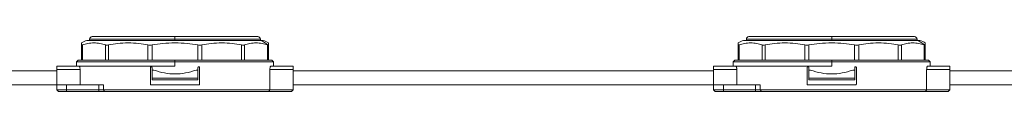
# Model space of a CAD drawing. Header units: millimetres. Extents: x -456 to 1926, y -70 to 431.
# Tile 39 of 44: x 1326 to 1626, y 160 to 177. Entities that reach past the tile are written whole.
import ezdxf

# ---------------------------------------------------------------- set-up
doc = ezdxf.new("R2010")
doc.units = ezdxf.units.MM
doc.linetypes.add('SLD-Solid', pattern=[0])

msp = doc.modelspace()

# ---------------------------------------------------------------- linework, layer by layer
at = {"color": 7, "linetype": 'SLD-Solid', "lineweight": 18}
for p, q in [((1348.34, 177.16), (1373.54, 177.16)), ((1373.54, 177.16), (1398.74, 177.16)), ((1373.54, 177.16), (1373.54, 176.36)), ((1548.34, 177.16), (1573.54, 177.16)), ((1573.54, 177.16), (1598.74, 177.16)), ((1573.54, 177.16), (1573.54, 176.36)), ((1345.04, 169.96), (1345.04, 174.6)), ((1345.37, 169.96), (1345.37, 174.6)), ((1346.69, 175.96), (1399.47, 175.96)), ((1347.54, 176.36), (1347.54, 175.96)), ((1347.54, 176.36), (1373.54, 176.36)), ((1352.34, 169.96), (1352.34, 174.6)), ((1353.26, 169.96), (1353.26, 174.6)), ((1365.32, 169.96), (1365.32, 174.6)), ((1366.57, 169.96), (1366.57, 174.6)), ((1373.54, 175.96), (1373.54, 176.36)), ((1373.54, 176.36), (1399.54, 176.36)), ((1380.51, 169.96), (1380.51, 174.6)), ((1381.76, 169.96), (1381.76, 174.6)), ((1393.82, 169.96), (1393.82, 174.6)), ((1394.74, 169.96), (1394.74, 174.6)), ((1399.47, 175.96), (1400.39, 175.96)), ((1399.54, 175.96), (1399.54, 176.36)), ((1401.7, 169.96), (1401.7, 174.6)), ((1402.04, 169.96), (1402.04, 174.6)), ((1545.04, 169.96), (1545.04, 174.6)), ((1545.37, 169.96), (1545.37, 174.6)), ((1546.69, 175.96), (1599.47, 175.96)), ((1547.54, 176.36), (1547.54, 175.96)), ((1547.54, 176.36), (1573.54, 176.36)), ((1552.34, 169.96), (1552.34, 174.6)), ((1553.26, 169.96), (1553.26, 174.6)), ((1565.32, 169.96), (1565.32, 174.6)), ((1566.57, 169.96), (1566.57, 174.6)), ((1573.54, 175.96), (1573.54, 176.36)), ((1573.54, 176.36), (1599.54, 176.36)), ((1580.51, 169.96), (1580.51, 174.6)), ((1581.76, 169.96), (1581.76, 174.6)), ((1593.82, 169.96), (1593.82, 174.6)), ((1594.74, 169.96), (1594.74, 174.6)), ((1599.47, 175.96), (1600.39, 175.96)), ((1599.54, 175.96), (1599.54, 176.36)), ((1601.7, 169.96), (1601.7, 174.6)), ((1602.04, 169.96), (1602.04, 174.6)), ((1337.54, 168.16), (1344.37, 168.16)), ((1337.54, 168.16), (1337.54, 167.16)), ((1344.04, 169.96), (1343.54, 169.46)), ((1343.54, 169.46), (1343.54, 168.16)), ((1343.54, 169.46), (1373.54, 169.46)), ((1344.04, 169.96), (1373.54, 169.96)), ((1344.37, 168.16), (1373.54, 168.16)), ((1403.04, 169.96), (1373.54, 169.96)), ((1373.54, 169.96), (1373.54, 169.46)), ((1373.54, 168.16), (1373.54, 169.46)), ((1373.54, 169.46), (1403.54, 169.46)), ((1402.71, 168.16), (1409.54, 168.16)), ((1403.54, 169.46), (1403.04, 169.96)), ((1403.54, 168.16), (1403.54, 169.46)), ((1409.54, 168.16), (1409.54, 167.16)), ((1537.54, 168.16), (1544.37, 168.16)), ((1537.54, 168.16), (1537.54, 167.16)), ((1544.04, 169.96), (1543.54, 169.46)), ((1543.54, 169.46), (1543.54, 168.16)), ((1543.54, 169.46), (1573.54, 169.46)), ((1544.04, 169.96), (1573.54, 169.96)), ((1544.37, 168.16), (1573.54, 168.16)), ((1603.04, 169.96), (1573.54, 169.96)), ((1573.54, 169.96), (1573.54, 169.46)), ((1573.54, 168.16), (1573.54, 169.46)), ((1573.54, 169.46), (1603.54, 169.46)), ((1602.71, 168.16), (1609.54, 168.16)), ((1603.54, 169.46), (1603.04, 169.96)), ((1603.54, 168.16), (1603.54, 169.46)), ((1609.54, 168.16), (1609.54, 167.16)), ((1209.54, 166.71), (1337.54, 166.71)), ((1337.54, 167.16), (1344.62, 167.16)), ((1337.54, 167.16), (1337.54, 162.46)), ((1344.62, 162.46), (1344.62, 167.16)), ((1366.04, 162.71), (1366.04, 167.71)), ((1366.54, 167.71), (1366.54, 166.96)), ((1366.54, 164.46), (1366.54, 166.96)), ((1366.54, 166.96), (1367.1, 166.96)), ((1379.98, 166.96), (1380.54, 166.96)), ((1380.54, 167.71), (1380.54, 166.96)), ((1380.54, 166.96), (1380.54, 164.46)), ((1381.04, 162.71), (1381.04, 167.71)), ((1402.45, 160.96), (1402.45, 167.16)), ((1402.45, 167.16), (1409.54, 167.16)), ((1409.54, 167.16), (1409.54, 160.96)), ((1409.54, 166.71), (1537.54, 166.71)), ((1537.54, 167.16), (1544.62, 167.16)), ((1537.54, 167.16), (1537.54, 162.46)), ((1544.62, 162.46), (1544.62, 167.16)), ((1566.04, 162.71), (1566.04, 167.71)), ((1566.54, 167.71), (1566.54, 166.96)), ((1566.54, 164.46), (1566.54, 166.96)), ((1566.54, 166.96), (1567.1, 166.96)), ((1579.98, 166.96), (1580.54, 166.96)), ((1580.54, 167.71), (1580.54, 166.96)), ((1580.54, 166.96), (1580.54, 164.46)), ((1581.04, 162.71), (1581.04, 167.71)), ((1602.45, 160.96), (1602.45, 167.16)), ((1602.45, 167.16), (1609.54, 167.16)), ((1609.54, 167.16), (1609.54, 160.96)), ((1609.54, 166.71), (1737.54, 166.71)), ((1209.54, 162.46), (1337.54, 162.46)), ((1337.54, 160.96), (1337.54, 162.46)), ((1337.54, 162.46), (1340.54, 162.46)), ((1340.54, 160.96), (1340.54, 162.46)), ((1350.3, 162.46), (1340.54, 162.46)), ((1350.3, 160.96), (1350.3, 162.46)), ((1350.3, 162.46), (1351.75, 162.46)), ((1351.75, 160.96), (1351.75, 162.46)), ((1366.29, 162.46), (1380.79, 162.46)), ((1380.54, 164.46), (1366.54, 164.46)), ((1366.54, 163.96), (1366.54, 164.46)), ((1380.54, 163.96), (1366.54, 163.96)), ((1380.54, 163.96), (1380.54, 164.46)), ((1409.54, 162.46), (1537.54, 162.46)), ((1537.54, 160.96), (1537.54, 162.46)), ((1537.54, 162.46), (1540.54, 162.46)), ((1540.54, 160.96), (1540.54, 162.46)), ((1550.3, 162.46), (1540.54, 162.46)), ((1550.3, 160.96), (1550.3, 162.46)), ((1550.3, 162.46), (1551.75, 162.46)), ((1551.75, 160.96), (1551.75, 162.46)), ((1566.29, 162.46), (1580.79, 162.46)), ((1580.54, 164.46), (1566.54, 164.46)), ((1566.54, 163.96), (1566.54, 164.46)), ((1580.54, 163.96), (1566.54, 163.96)), ((1580.54, 163.96), (1580.54, 164.46)), ((1609.54, 162.46), (1737.54, 162.46)), ((1340.54, 160.96), (1337.54, 160.96)), ((1338.04, 160.46), (1337.54, 160.96)), ((1340.54, 160.46), (1338.04, 160.46)), ((1350.3, 160.96), (1340.54, 160.96)), ((1340.54, 160.46), (1340.54, 160.96)), ((1350.3, 160.46), (1340.54, 160.46)), ((1350.3, 160.46), (1350.3, 160.96)), ((1402.45, 160.96), (1351.75, 160.96)), ((1352.12, 160.46), (1351.75, 160.96)), ((1402.07, 160.46), (1352.12, 160.46)), ((1402.07, 160.46), (1409.04, 160.46)), ((1402.45, 160.96), (1409.54, 160.96)), ((1409.04, 160.46), (1409.54, 160.96)), ((1538.04, 160.46), (1537.54, 160.96)), ((1540.54, 160.96), (1537.54, 160.96)), ((1540.54, 160.46), (1538.04, 160.46)), ((1540.54, 160.46), (1540.54, 160.96)), ((1550.3, 160.96), (1540.54, 160.96)), ((1550.3, 160.46), (1540.54, 160.46)), ((1550.3, 160.46), (1550.3, 160.96)), ((1602.45, 160.96), (1551.75, 160.96)), ((1552.12, 160.46), (1551.75, 160.96)), ((1602.07, 160.46), (1552.12, 160.46)), ((1602.07, 160.46), (1609.04, 160.46)), ((1602.45, 160.96), (1609.54, 160.96)), ((1609.04, 160.46), (1609.54, 160.96))]:
    msp.add_line(p, q, dxfattribs=at)
at = {"color": 7, "linetype": 'SLD-Solid', "lineweight": 18, "flags": 128}
for points in [[(1351.75, 160.96), (1351.61, 160.96), (1351.45, 160.96), (1351.27, 160.96), (1351.09, 160.96), (1350.9, 160.96), (1350.7, 160.96), (1350.5, 160.96), (1350.3, 160.96)], [(1352.12, 160.46), (1351.93, 160.46), (1351.73, 160.46), (1351.52, 160.46), (1351.29, 160.46), (1351.05, 160.46), (1350.81, 160.46), (1350.55, 160.46), (1350.3, 160.46)], [(1551.75, 160.96), (1551.61, 160.96), (1551.45, 160.96), (1551.27, 160.96), (1551.09, 160.96), (1550.9, 160.96), (1550.7, 160.96), (1550.5, 160.96), (1550.3, 160.96)], [(1552.12, 160.46), (1551.93, 160.46), (1551.73, 160.46), (1551.52, 160.46), (1551.29, 160.46), (1551.05, 160.46), (1550.81, 160.46), (1550.55, 160.46), (1550.3, 160.46)]]:
    msp.add_lwpolyline(points, dxfattribs=at)
at = {"color": 7, "linetype": 'SLD-Solid', "lineweight": 18}
for centre, radius, start, end in [((1348.34, 176.36), 0.8, 90, 180), ((1398.74, 176.36), 0.8, 0, 90), ((1548.34, 176.36), 0.8, 90, 180), ((1598.74, 176.36), 0.8, 0, 90), ((1348.25, 170.14), 6.02, 104.9928, 122.1991), ((1397.92, 170.41), 5.76, 45.6313, 74.405), ((1398.83, 170.14), 6.02, 57.7771, 75.0072), ((1548.25, 170.14), 6.02, 104.9928, 122.1991), ((1597.92, 170.41), 5.76, 45.6313, 74.405), ((1598.83, 170.14), 6.02, 57.7771, 75.0072)]:
    msp.add_arc(centre, radius, start, end, dxfattribs=at)
for points, knots in [([(1345.04, 174.6), (1345.04, 174.79), (1345.04, 175.18), (1345.04, 175.22), (1345.04, 175.24)], [0, 0, 0, 0, 0.473466, 1, 1, 1, 1]), ([(1352.34, 174.6), (1351.8, 174.78), (1350.64, 175.17), (1348.86, 175.27), (1347.07, 175.17), (1345.92, 174.78), (1345.37, 174.6)], [0, 0, 0, 0, 0.236426, 0.49999, 0.763559, 1, 1, 1, 1]), ([(1365.32, 174.6), (1364.38, 174.78), (1362.38, 175.17), (1359.29, 175.27), (1356.2, 175.17), (1354.2, 174.78), (1353.26, 174.6)], [0, 0, 0, 0, 0.236379, 0.499917, 0.763509, 1, 1, 1, 1]), ([(1380.51, 174.6), (1379.42, 174.78), (1377.11, 175.17), (1373.54, 175.27), (1369.97, 175.17), (1367.66, 174.78), (1366.57, 174.6)], [0, 0, 0, 0, 0.236329, 0.499843, 0.763462, 1, 1, 1, 1]), ([(1393.82, 174.6), (1392.88, 174.78), (1390.88, 175.17), (1387.79, 175.27), (1384.7, 175.17), (1382.7, 174.78), (1381.76, 174.6)], [0, 0, 0, 0, 0.236422, 0.499664, 0.763434, 1, 1, 1, 1]), ([(1401.7, 174.6), (1401.16, 174.78), (1400.01, 175.17), (1398.22, 175.27), (1396.44, 175.17), (1395.28, 174.78), (1394.74, 174.6)], [0, 0, 0, 0, 0.236407, 0.499638, 0.763417, 1, 1, 1, 1]), ([(1401.7, 174.6), (1401.76, 174.58), (1401.86, 174.54), (1401.93, 174.53), (1401.95, 174.53)], [0, 0, 0, 0, 0.5703214, 1, 1, 1, 1]), ([(1401.95, 174.53), (1401.98, 174.53), (1402.03, 174.54), (1402.04, 174.58), (1402.04, 174.6)], [0, 0, 0, 0, 0.54942, 1, 1, 1, 1]), ([(1402.04, 175.24), (1402.04, 175.24), (1402.04, 175.29), (1402.04, 175.15), (1402.04, 174.78), (1402.04, 174.6)], [0, 0, 0, 0, 0.000935, 0.526951, 1, 1, 1, 1]), ([(1545.04, 174.6), (1545.04, 174.79), (1545.04, 175.18), (1545.04, 175.22), (1545.04, 175.24)], [0, 0, 0, 0, 0.473466, 1, 1, 1, 1]), ([(1552.34, 174.6), (1551.8, 174.78), (1550.64, 175.17), (1548.86, 175.27), (1547.07, 175.17), (1545.92, 174.78), (1545.37, 174.6)], [0, 0, 0, 0, 0.236426, 0.49999, 0.763559, 1, 1, 1, 1]), ([(1565.32, 174.6), (1564.38, 174.78), (1562.38, 175.17), (1559.29, 175.27), (1556.2, 175.17), (1554.2, 174.78), (1553.26, 174.6)], [0, 0, 0, 0, 0.236379, 0.499917, 0.763509, 1, 1, 1, 1]), ([(1580.51, 174.6), (1579.42, 174.78), (1577.11, 175.17), (1573.54, 175.27), (1569.97, 175.17), (1567.66, 174.78), (1566.57, 174.6)], [0, 0, 0, 0, 0.236329, 0.499843, 0.763462, 1, 1, 1, 1]), ([(1593.82, 174.6), (1592.88, 174.78), (1590.88, 175.17), (1587.79, 175.27), (1584.7, 175.17), (1582.7, 174.78), (1581.76, 174.6)], [0, 0, 0, 0, 0.236422, 0.499664, 0.763434, 1, 1, 1, 1]), ([(1601.7, 174.6), (1601.16, 174.78), (1600.01, 175.17), (1598.22, 175.27), (1596.44, 175.17), (1595.28, 174.78), (1594.74, 174.6)], [0, 0, 0, 0, 0.236407, 0.499638, 0.763417, 1, 1, 1, 1]), ([(1601.7, 174.6), (1601.76, 174.58), (1601.86, 174.54), (1601.93, 174.53), (1601.95, 174.53)], [0, 0, 0, 0, 0.570321, 1, 1, 1, 1]), ([(1601.95, 174.53), (1601.98, 174.53), (1602.03, 174.54), (1602.04, 174.58), (1602.04, 174.6)], [0, 0, 0, 0, 0.54942, 1, 1, 1, 1]), ([(1602.04, 175.24), (1602.04, 175.24), (1602.04, 175.29), (1602.04, 175.15), (1602.04, 174.78), (1602.04, 174.6)], [0, 0, 0, 0, 0.000935, 0.526951, 1, 1, 1, 1]), ([(1344.37, 168.16), (1344.39, 168.15), (1344.45, 168.12), (1344.53, 167.94), (1344.59, 167.68), (1344.62, 167.4), (1344.62, 167.22), (1344.62, 167.16)], [0, 0, 0, 0, 0.223086, 0.446234, 0.667103, 0.881283, 1, 1, 1, 1]), ([(1366.04, 167.71), (1366.04, 167.74), (1366.05, 167.79), (1366.09, 167.87), (1366.15, 167.92), (1366.22, 167.95), (1366.27, 167.96), (1366.29, 167.96)], [0, 0, 0, 0, 0.2064012, 0.4126989, 0.6219279, 0.8374432, 1, 1, 1, 1]), ([(1366.29, 167.96), (1366.32, 167.96), (1366.37, 167.95), (1366.45, 167.91), (1366.51, 167.84), (1366.54, 167.77), (1366.54, 167.73), (1366.54, 167.71)], [0, 0, 0, 0, 0.222814, 0.445745, 0.66525, 0.878587, 1, 1, 1, 1]), ([(1380.54, 167.71), (1380.54, 167.74), (1380.55, 167.79), (1380.59, 167.87), (1380.65, 167.92), (1380.72, 167.95), (1380.77, 167.96), (1380.79, 167.96)], [0, 0, 0, 0, 0.2071539, 0.4142217, 0.6237491, 0.8388059, 1, 1, 1, 1]), ([(1380.79, 167.96), (1380.82, 167.96), (1380.87, 167.95), (1380.95, 167.91), (1381.01, 167.84), (1381.04, 167.77), (1381.04, 167.73), (1381.04, 167.71)], [0, 0, 0, 0, 0.223211, 0.446521, 0.666732, 0.88035, 1, 1, 1, 1]), ([(1402.45, 167.16), (1402.46, 167.27), (1402.46, 167.49), (1402.51, 167.78), (1402.57, 168.01), (1402.64, 168.14), (1402.69, 168.15), (1402.71, 168.16)], [0, 0, 0, 0, 0.205787, 0.411449, 0.620608, 0.8368, 1, 1, 1, 1]), ([(1544.37, 168.16), (1544.39, 168.15), (1544.45, 168.12), (1544.53, 167.94), (1544.59, 167.68), (1544.62, 167.4), (1544.62, 167.22), (1544.62, 167.16)], [0, 0, 0, 0, 0.223086, 0.446234, 0.667103, 0.881283, 1, 1, 1, 1]), ([(1566.04, 167.71), (1566.04, 167.74), (1566.05, 167.79), (1566.09, 167.87), (1566.15, 167.92), (1566.22, 167.95), (1566.27, 167.96), (1566.29, 167.96)], [0, 0, 0, 0, 0.2064012, 0.4126989, 0.6219279, 0.8374432, 1, 1, 1, 1]), ([(1566.29, 167.96), (1566.32, 167.96), (1566.37, 167.95), (1566.45, 167.91), (1566.51, 167.84), (1566.54, 167.77), (1566.54, 167.73), (1566.54, 167.71)], [0, 0, 0, 0, 0.222814, 0.445745, 0.66525, 0.878587, 1, 1, 1, 1]), ([(1580.54, 167.71), (1580.54, 167.74), (1580.55, 167.79), (1580.59, 167.87), (1580.65, 167.92), (1580.72, 167.95), (1580.77, 167.96), (1580.79, 167.96)], [0, 0, 0, 0, 0.2071539, 0.4142217, 0.6237491, 0.8388059, 1, 1, 1, 1]), ([(1580.79, 167.96), (1580.82, 167.96), (1580.87, 167.95), (1580.95, 167.91), (1581.01, 167.84), (1581.04, 167.77), (1581.04, 167.73), (1581.04, 167.71)], [0, 0, 0, 0, 0.223211, 0.446521, 0.666732, 0.88035, 1, 1, 1, 1]), ([(1602.45, 167.16), (1602.46, 167.27), (1602.46, 167.49), (1602.51, 167.78), (1602.57, 168.01), (1602.64, 168.14), (1602.69, 168.15), (1602.71, 168.16)], [0, 0, 0, 0, 0.205787, 0.411449, 0.620608, 0.8368, 1, 1, 1, 1]), ([(1367.1, 166.96), (1368.17, 166.62), (1370.25, 165.97), (1373.54, 165.71), (1376.83, 165.97), (1378.91, 166.62), (1379.98, 166.96)], [0, 0, 0, 0, 0.2585262, 0.4999999, 0.7414737, 1, 1, 1, 1]), ([(1567.1, 166.96), (1568.17, 166.62), (1570.25, 165.97), (1573.54, 165.71), (1576.83, 165.97), (1578.91, 166.62), (1579.98, 166.96)], [0, 0, 0, 0, 0.2585262, 0.4999999, 0.7414737, 1, 1, 1, 1]), ([(1366.29, 162.46), (1366.26, 162.46), (1366.2, 162.47), (1366.13, 162.51), (1366.07, 162.58), (1366.04, 162.65), (1366.04, 162.69), (1366.04, 162.71)], [0, 0, 0, 0, 0.223211, 0.446521, 0.666732, 0.88035, 1, 1, 1, 1]), ([(1381.04, 162.71), (1381.04, 162.68), (1381.03, 162.63), (1380.99, 162.55), (1380.93, 162.5), (1380.86, 162.46), (1380.81, 162.46), (1380.79, 162.46)], [0, 0, 0, 0, 0.206401, 0.412699, 0.621928, 0.837443, 1, 1, 1, 1]), ([(1566.29, 162.46), (1566.26, 162.46), (1566.2, 162.47), (1566.13, 162.51), (1566.07, 162.58), (1566.04, 162.65), (1566.04, 162.69), (1566.04, 162.71)], [0, 0, 0, 0, 0.223211, 0.446521, 0.666732, 0.88035, 1, 1, 1, 1]), ([(1581.04, 162.71), (1581.04, 162.68), (1581.03, 162.63), (1580.99, 162.55), (1580.93, 162.5), (1580.86, 162.46), (1580.81, 162.46), (1580.79, 162.46)], [0, 0, 0, 0, 0.206401, 0.412699, 0.621928, 0.837443, 1, 1, 1, 1]), ([(1402.07, 160.46), (1402.14, 160.55), (1402.27, 160.72), (1402.4, 160.89), (1402.45, 160.96)], [0, 0, 0, 0, 0.558317, 1, 1, 1, 1]), ([(1602.07, 160.46), (1602.14, 160.55), (1602.27, 160.72), (1602.4, 160.89), (1602.45, 160.96)], [0, 0, 0, 0, 0.5583174, 1, 1, 1, 1])]:
    msp.add_open_spline(points, degree=3, knots=knots, dxfattribs=at)
for points in [[(1345.04, 174.6), (1345.05, 174.56), (1345.08, 174.49), (1345.28, 174.56), (1345.37, 174.6)], [(1352.34, 174.6), (1352.46, 174.56), (1352.71, 174.49), (1353.07, 174.56), (1353.26, 174.6)], [(1365.32, 174.6), (1365.52, 174.56), (1365.91, 174.49), (1366.35, 174.56), (1366.57, 174.6)], [(1380.51, 174.6), (1380.72, 174.56), (1381.16, 174.49), (1381.56, 174.56), (1381.76, 174.6)], [(1393.82, 174.6), (1394, 174.56), (1394.37, 174.49), (1394.61, 174.56), (1394.74, 174.6)], [(1545.04, 174.6), (1545.05, 174.56), (1545.08, 174.49), (1545.28, 174.56), (1545.37, 174.6)], [(1552.34, 174.6), (1552.46, 174.56), (1552.71, 174.49), (1553.07, 174.56), (1553.26, 174.6)], [(1565.32, 174.6), (1565.52, 174.56), (1565.91, 174.49), (1566.35, 174.56), (1566.57, 174.6)], [(1580.51, 174.6), (1580.72, 174.56), (1581.16, 174.49), (1581.56, 174.56), (1581.76, 174.6)], [(1593.82, 174.6), (1594, 174.56), (1594.37, 174.49), (1594.61, 174.56), (1594.74, 174.6)]]:
    msp.add_open_spline(points, degree=3, dxfattribs=at)

doc.saveas('drawing.dxf')
